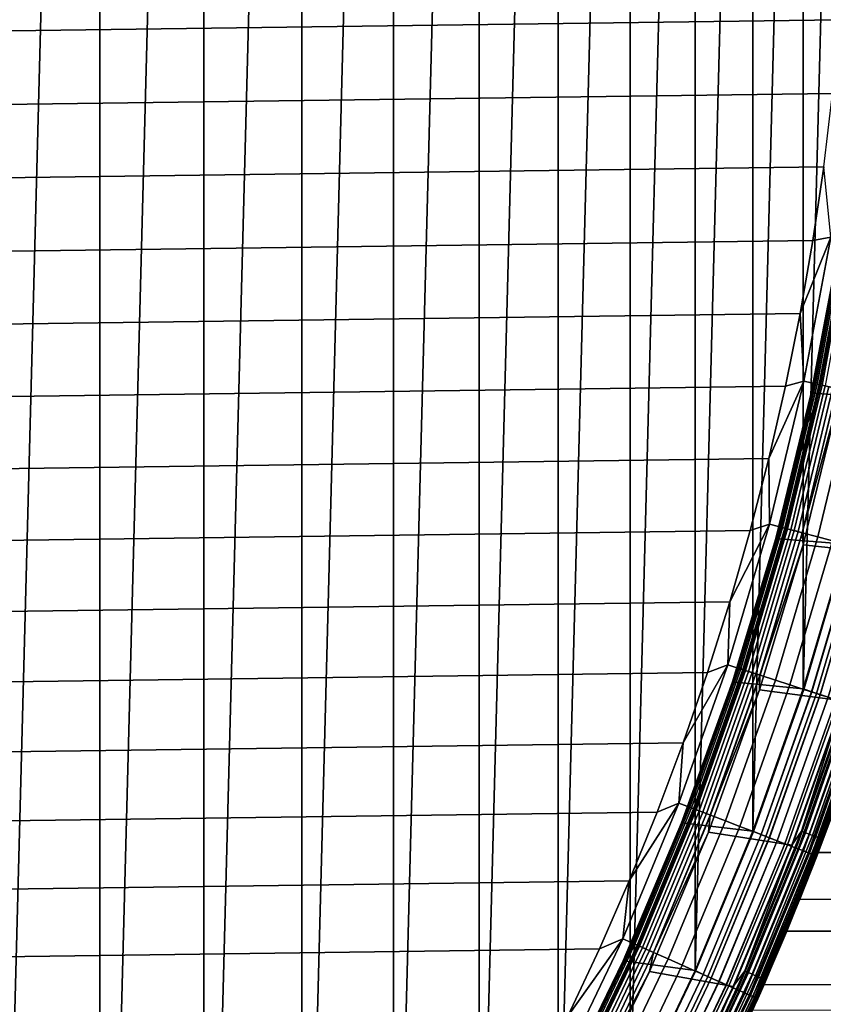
# Model space of a CAD drawing. Header units: metres. Extents: x -22 to 244, y -22 to 22.
# Tile 76 of 154: x 14.27 to 20.12, y -8.79 to -1.61. Entities that reach past the tile are written whole.
import ezdxf

# ---------------------------------------------------------------- set-up
doc = ezdxf.new("R2010")
doc.units = ezdxf.units.M
doc.layers.add('solid_10_151_023_XXX', color=7, linetype='CONTINUOUS')

msp = doc.modelspace()

# ---------------------------------------------------------------- linework, layer by layer
at = {"layer": 'solid_10_151_023_XXX'}
for points in [[(14.052822, -15.605069, 0.8), (14.052798, 15.60509, 0.8), (14.850304, 14.848181, 0.8)], [(14.850325, -14.84816, 0.8), (14.052822, -15.605069, 0.8), (14.850304, 14.848181, 0.8)], [(14.850325, -14.84816, 0.8), (14.850304, 14.848181, 0.8), (15.607105, 14.05056, 0.8)], [(15.60712, -14.050544, 0.8), (14.850325, -14.84816, 0.8), (15.607105, 14.05056, 0.8)], [(15.60712, -14.050544, 0.8), (15.607105, 14.05056, 0.8), (16.321142, 13.214396, 0.8)], [(16.321154, -13.214382, 0.8), (15.60712, -14.050544, 0.8), (16.321142, 13.214396, 0.8)], [(16.321154, -13.214382, 0.8), (16.321142, 13.214396, 0.8), (16.990444, 12.34199, 0.8)], [(16.990454, -12.341978, 0.8), (16.321154, -13.214382, 0.8), (16.990444, 12.34199, 0.8)], [(16.990454, -12.341978, 0.8), (16.990444, 12.34199, 0.8), (17.613159, 11.43576, 0.8)], [(17.613165, -11.43575, 0.8), (16.990454, -12.341978, 0.8), (17.613159, 11.43576, 0.8)], [(17.613165, -11.43575, 0.8), (17.613159, 11.43576, 0.8), (18.187542, 10.498255, 0.8)], [(18.187555, -10.498231, 0.8), (17.613165, -11.43575, 0.8), (18.187542, 10.498255, 0.8)], [(18.187555, -10.498231, 0.8), (18.187542, 10.498255, 0.8), (18.712051, 9.532003, 0.8)], [(18.712076, -9.531957, 0.8), (18.187555, -10.498231, 0.8), (18.712051, 9.532003, 0.8)], [(18.712076, -9.531957, 0.8), (18.712051, 9.532003, 0.8), (19.185303, 8.539562, 0.8)], [(19.185326, -8.539508, 0.8), (18.712076, -9.531957, 0.8), (19.185303, 8.539562, 0.8)], [(19.185326, -8.539508, 0.8), (19.185303, 8.539562, 0.8), (19.606018, 7.523559, 0.8)], [(19.60603, -7.523534, 0.8), (19.185326, -8.539508, 0.8), (19.606018, 7.523559, 0.8)], [(19.60603, -7.523534, 0.8), (19.606018, 7.523559, 0.8), (19.973013, 6.48681, 0.8)], [(19.973003, -6.486839, 0.8), (19.60603, -7.523534, 0.8), (19.973013, 6.48681, 0.8)], [(19.973003, -6.486839, 0.8), (19.973013, 6.48681, 0.8), (20.285152, 5.432551, 0.8)], [(20.285141, -5.432593, 0.8), (19.973003, -6.486839, 0.8), (20.285152, 5.432551, 0.8)], [(-20.185984, -2.148493, 269.950012), (20.235933, -1.611535, 269.950012), (20.271559, -1.074087, 269.950012), (-20.235935, -1.611528, 269.950012)], [(-20.121714, -2.684484, 269.950012), (20.185982, -2.148501, 269.950012), (20.235933, -1.611535, 269.950012), (-20.185984, -2.148493, 269.950012)], [(-20.043135, -3.219131, 269.950012), (20.121714, -2.684492, 269.950012), (20.185982, -2.148501, 269.950012), (-20.121714, -2.684484, 269.950012)], [(-19.950294, -3.751749, 269.950012), (20.043133, -3.219141, 269.950012), (20.121714, -2.684492, 269.950012), (-20.043135, -3.219131, 269.950012)], [(20.172358, -3.194988, 269.943604), (20.121714, -2.684492, 269.950012), (20.043133, -3.219141, 269.950012)], [(-19.843266, -4.281913, 269.950012), (19.950293, -3.751758, 269.950012), (20.043133, -3.219141, 269.950012), (-19.950294, -3.751749, 269.950012)], [(20.172358, -3.194988, 269.943604), (20.043133, -3.219141, 269.950012), (19.950293, -3.751758, 269.950012)], [(20.172358, -3.194988, 269.943604), (19.950293, -3.751758, 269.950012), (19.977501, -4.246349, 269.943604)], [(20.172358, -3.194988, 269.943604), (19.977501, -4.246349, 269.943604), (20.098995, -4.272173, 269.924103), (20.295038, -3.214418, 269.924103)], [(20.052027, -4.26219, 213.449997), (20.24761, -3.206907, 213.449997), (20.250044, -3.207292, 213.418716), (20.054434, -4.262702, 213.418716)], [(20.145071, -3.798164, 213.25), (20.239014, -3.260727, 213.25), (20.24761, -3.206907, 213.449997), (20.052027, -4.26219, 213.449997)], [(20.257288, -3.208439, 213.388168), (20.061609, -4.264227, 213.388168), (20.054434, -4.262702, 213.418716), (20.250044, -3.207292, 213.418716)], [(20.061609, -4.264227, 213.388168), (20.257288, -3.208439, 213.388168), (20.269169, -3.210321, 213.359146), (20.073376, -4.266728, 213.359146)], [(20.073376, -4.266728, 213.359146), (20.269169, -3.210321, 213.359146), (20.285393, -3.21289, 213.332367), (20.089441, -4.270143, 213.332367)], [(20.089441, -4.270143, 213.332367), (20.285393, -3.21289, 213.332367), (20.305555, -3.216084, 213.308487), (20.109411, -4.274387, 213.308487)], [(20.295038, -3.214418, 269.924103), (20.098995, -4.272173, 269.924103), (20.217827, -4.297432, 269.891693), (20.41503, -3.233423, 269.891693)], [(20.109411, -4.274387, 213.308487), (20.305555, -3.216084, 213.308487), (20.329165, -3.219823, 213.288101), (20.132792, -4.279357, 213.288101)], [(20.23304, -3.259881, 212.800003), (20.030876, -4.332069, 212.800003), (20.541622, -4.363684, 212.800003), (20.741863, -3.282526, 212.800003)], [(20.139097, -3.797302, 213.25), (20.03088, -4.332048, 213.25), (20.030876, -4.332069, 212.800003), (20.23304, -3.259881, 212.800003)], [(-19.722105, -4.809213, 269.950012), (19.843264, -4.281922, 269.950012), (19.950293, -3.751758, 269.950012), (-19.843266, -4.281913, 269.950012)], [(19.977501, -4.246349, 269.943604), (19.950293, -3.751758, 269.950012), (19.843264, -4.281922, 269.950012)], [(20.145071, -3.798164, 213.25), (20.036821, -4.333097, 213.25), (20.03088, -4.332048, 213.25), (20.139097, -3.797302, 213.25)], [(20.145071, -3.798164, 213.25), (20.052027, -4.26219, 213.449997), (20.036821, -4.333097, 213.25)], [(-19.586971, -5.332962, 269.950012), (19.722103, -4.809221, 269.950012), (19.843264, -4.281922, 269.950012), (-19.722105, -4.809213, 269.950012)], [(19.977501, -4.246349, 269.943604), (19.843264, -4.281922, 269.950012), (19.722103, -4.809221, 269.950012)], [(19.977501, -4.246349, 269.943604), (19.722103, -4.809221, 269.950012), (19.727884, -5.286071, 269.943604)], [(19.977501, -4.246349, 269.943604), (19.727884, -5.286071, 269.943604), (19.847862, -5.318219, 269.924103), (20.098995, -4.272173, 269.924103)], [(19.801479, -5.30579, 213.449997), (20.052027, -4.26219, 213.449997), (20.054434, -4.262702, 213.418716), (19.803858, -5.306428, 213.418716)], [(19.914293, -4.865272, 213.25), (20.036821, -4.333097, 213.25), (20.052027, -4.26219, 213.449997), (19.801479, -5.30579, 213.449997)], [(20.061609, -4.264227, 213.388168), (19.810944, -5.308326, 213.388168), (19.803858, -5.306428, 213.418716), (20.054434, -4.262702, 213.418716)], [(19.810944, -5.308326, 213.388168), (20.061609, -4.264227, 213.388168), (20.073376, -4.266728, 213.359146), (19.822563, -5.31144, 213.359146)], [(19.822563, -5.31144, 213.359146), (20.073376, -4.266728, 213.359146), (20.089441, -4.270143, 213.332367), (19.838428, -5.315691, 213.332367)], [(19.838428, -5.315691, 213.332367), (20.089441, -4.270143, 213.332367), (20.109411, -4.274387, 213.308487), (19.858149, -5.320975, 213.308487)], [(20.098995, -4.272173, 269.924103), (19.847862, -5.318219, 269.924103), (19.96521, -5.349662, 269.891693), (20.217827, -4.297432, 269.891693)], [(19.858149, -5.320975, 213.308487), (20.109411, -4.274387, 213.308487), (20.132792, -4.279357, 213.288101), (19.881235, -5.327161, 213.288101)], [(19.881235, -5.327161, 213.288101), (20.132792, -4.279357, 213.288101), (20.159006, -4.284929, 213.271713), (19.907124, -5.334097, 213.271713)], [(19.907124, -5.334097, 213.271713), (20.159006, -4.284929, 213.271713), (20.187407, -4.290966, 213.25972), (19.935169, -5.341612, 213.25972)], [(19.935169, -5.341612, 213.25972), (20.187407, -4.290966, 213.25972), (20.217295, -4.297319, 213.252426), (19.964684, -5.349521, 213.252426)], [(19.964684, -5.349521, 213.252426), (20.217295, -4.297319, 213.252426), (20.234489, -4.365248, 213.25)], [(20.217827, -4.297432, 269.891693), (19.96521, -5.349662, 269.891693), (20.078638, -5.380055, 269.846771), (20.332691, -4.321847, 269.846771)], [(20.03088, -4.332048, 213.25), (19.771925, -5.392009, 213.25), (19.77191, -5.392065, 212.800003), (20.030876, -4.332069, 212.800003)], [(20.030876, -4.332069, 212.800003), (19.77191, -5.392065, 212.800003), (20.285143, -5.432586, 212.800003), (20.541622, -4.363684, 212.800003)], [(19.914293, -4.865272, 213.25), (19.777672, -5.393844, 213.25), (19.771925, -5.392009, 213.25), (20.03088, -4.332048, 213.25)], [(20.036821, -4.333097, 213.25), (19.914293, -4.865272, 213.25), (20.03088, -4.332048, 213.25)], [(19.964684, -5.349521, 213.252426), (20.234489, -4.365248, 213.25), (19.973186, -5.437066, 213.25)], [(20.234489, -4.365248, 213.25), (20.836807, -4.417855, 213.25), (20.576748, -5.503391, 213.25), (19.973186, -5.437066, 213.25)], [(20.332691, -4.321847, 269.846771), (20.078638, -5.380055, 269.846771), (20.186903, -5.409064, 269.789795), (20.442327, -4.34515, 269.789795)], [(-19.437962, -5.852835, 269.950012), (19.586969, -5.33297, 269.950012), (19.722103, -4.809221, 269.950012), (-19.586971, -5.332962, 269.950012)], [(19.727884, -5.286071, 269.943604), (19.722103, -4.809221, 269.950012), (19.586969, -5.33297, 269.950012)], [(19.914293, -4.865272, 213.25), (19.801479, -5.30579, 213.449997), (19.777672, -5.393844, 213.25)], [(19.727884, -5.286071, 269.943604), (19.43796, -5.852842, 269.950012), (19.424196, -6.311304, 269.943604)], [(19.727884, -5.286071, 269.943604), (19.424196, -6.311304, 269.943604), (19.542328, -6.349687, 269.924103), (19.847862, -5.318219, 269.924103)], [(19.727884, -5.286071, 269.943604), (19.586969, -5.33297, 269.950012), (19.43796, -5.852842, 269.950012)], [(19.496658, -6.334848, 213.449997), (19.801479, -5.30579, 213.449997), (19.803858, -5.306428, 213.418716), (19.499001, -6.335609, 213.418716)], [(19.627077, -5.918437, 213.25), (19.777672, -5.393844, 213.25), (19.801479, -5.30579, 213.449997), (19.496658, -6.334848, 213.449997)], [(19.810944, -5.308326, 213.388168), (19.505978, -6.337876, 213.388168), (19.499001, -6.335609, 213.418716), (19.803858, -5.306428, 213.418716)], [(19.505978, -6.337876, 213.388168), (19.810944, -5.308326, 213.388168), (19.822563, -5.31144, 213.359146), (19.517418, -6.341593, 213.359146)], [(-19.275202, -6.368402, 269.950012), (19.43796, -5.852842, 269.950012), (19.586969, -5.33297, 269.950012), (-19.437962, -5.852835, 269.950012)], [(19.517418, -6.341593, 213.359146), (19.822563, -5.31144, 213.359146), (19.838428, -5.315691, 213.332367), (19.533039, -6.346669, 213.332367)], [(19.533039, -6.346669, 213.332367), (19.838428, -5.315691, 213.332367), (19.858149, -5.320975, 213.308487), (19.552454, -6.352978, 213.308487)], [(19.847862, -5.318219, 269.924103), (19.542328, -6.349687, 269.924103), (19.657867, -6.387228, 269.891693), (19.96521, -5.349662, 269.891693)], [(19.552454, -6.352978, 213.308487), (19.858149, -5.320975, 213.308487), (19.881235, -5.327161, 213.288101), (19.575188, -6.360364, 213.288101)], [(19.575188, -6.360364, 213.288101), (19.881235, -5.327161, 213.288101), (19.907124, -5.334097, 213.271713), (19.600676, -6.368646, 213.271713)], [(19.600676, -6.368646, 213.271713), (19.907124, -5.334097, 213.271713), (19.935169, -5.341612, 213.25972), (19.62829, -6.377618, 213.25972)], [(19.62829, -6.377618, 213.25972), (19.935169, -5.341612, 213.25972), (19.964684, -5.349521, 213.252426), (19.657351, -6.38706, 213.252426)], [(19.657351, -6.38706, 213.252426), (19.964684, -5.349521, 213.252426), (19.973186, -5.437066, 213.25)], [(19.96521, -5.349662, 269.891693), (19.657867, -6.387228, 269.891693), (19.76955, -6.423516, 269.846771), (20.078638, -5.380055, 269.846771)], [(20.078638, -5.380055, 269.846771), (19.76955, -6.423516, 269.846771), (19.87615, -6.458152, 269.789795), (20.186903, -5.409064, 269.789795)], [(19.771925, -5.392009, 213.25), (19.456919, -6.436699, 213.25), (19.456944, -6.436621, 212.800003), (19.77191, -5.392065, 212.800003)], [(19.627077, -5.918437, 213.25), (19.462685, -6.438479, 213.25), (19.456919, -6.436699, 213.25), (19.771925, -5.392009, 213.25)], [(19.77191, -5.392065, 212.800003), (19.456944, -6.436621, 212.800003), (19.973005, -6.486835, 212.800003), (20.285143, -5.432586, 212.800003)], [(19.777672, -5.393844, 213.25), (19.627077, -5.918437, 213.25), (19.771925, -5.392009, 213.25)], [(19.973186, -5.437066, 213.25), (20.576748, -5.503391, 213.25), (20.260298, -6.573452, 213.25), (19.655302, -6.493, 213.25)], [(19.657351, -6.38706, 213.252426), (19.973186, -5.437066, 213.25), (19.655302, -6.493, 213.25)], [(20.186903, -5.409064, 269.789795), (19.87615, -6.458152, 269.789795), (19.976494, -6.490757, 269.721405), (20.288816, -5.436372, 269.721405)], [(20.033638, -6.509324, 0.804193), (19.973003, -6.486839, 0.8), (20.285141, -5.432593, 0.8), (20.346855, -5.451923, 0.804193)], [(20.034256, -6.509524, 212.795715), (20.347481, -5.452091, 212.795715), (20.285143, -5.432586, 212.800003), (19.973005, -6.486835, 212.800003)], [(20.288816, -5.436372, 269.721405), (19.976494, -6.490757, 269.721405), (20.069483, -6.52097, 269.642365), (20.383259, -5.461678, 269.642365)], [(20.408894, -5.468546, 0.816885), (20.094721, -6.529171, 0.816885), (20.033638, -6.509324, 0.804193), (20.346855, -5.451923, 0.804193)], [(20.347481, -5.452091, 212.795715), (20.034256, -6.509524, 212.795715), (20.095324, -6.529366, 212.782944), (20.409504, -5.46871, 212.782944)], [(20.383259, -5.461678, 269.642365), (20.069483, -6.52097, 269.642365), (20.154095, -6.548462, 269.553528), (20.469194, -5.484704, 269.553528)], [(20.468798, -5.484598, 0.83786), (20.153704, -6.548335, 0.83786), (20.094721, -6.529171, 0.816885), (20.408894, -5.468546, 0.816885)], [(20.409504, -5.46871, 212.782944), (20.095324, -6.529366, 212.782944), (20.154278, -6.548522, 212.761887), (20.469381, -5.484754, 212.761887)], [(-19.098837, -6.879273, 269.950012), (19.2752, -6.368409, 269.950012), (19.43796, -5.852842, 269.950012), (-19.275202, -6.368402, 269.950012)], [(19.424196, -6.311304, 269.943604), (19.43796, -5.852842, 269.950012), (19.2752, -6.368409, 269.950012)], [(19.627077, -5.918437, 213.25), (19.496658, -6.334848, 213.449997), (19.462685, -6.438479, 213.25)], [(19.424196, -6.311304, 269.943604), (19.098835, -6.879279, 269.950012), (19.067268, -7.319239, 269.943604)], [(19.424196, -6.311304, 269.943604), (19.067268, -7.319239, 269.943604), (19.183228, -7.363751, 269.924103), (19.542328, -6.349687, 269.924103)], [(19.424196, -6.311304, 269.943604), (19.2752, -6.368409, 269.950012), (19.098835, -6.879279, 269.950012)], [(-18.908947, -7.385237, 269.950012), (19.098835, -6.879279, 269.950012), (19.2752, -6.368409, 269.950012), (-19.098837, -6.879273, 269.950012)], [(19.138399, -7.346543, 213.449997), (19.496658, -6.334848, 213.449997), (19.499001, -6.335609, 213.418716), (19.140697, -7.347425, 213.418716)], [(19.284456, -6.95411, 213.25), (19.462685, -6.438479, 213.25), (19.496658, -6.334848, 213.449997), (19.138399, -7.346543, 213.449997)], [(19.505978, -6.337876, 213.388168), (19.147547, -7.350054, 213.388168), (19.140697, -7.347425, 213.418716), (19.499001, -6.335609, 213.418716)], [(19.147547, -7.350054, 213.388168), (19.505978, -6.337876, 213.388168), (19.517418, -6.341593, 213.359146), (19.158775, -7.354365, 213.359146)], [(19.158775, -7.354365, 213.359146), (19.517418, -6.341593, 213.359146), (19.533039, -6.346669, 213.332367), (19.17411, -7.360251, 213.332367)], [(19.17411, -7.360251, 213.332367), (19.533039, -6.346669, 213.332367), (19.552454, -6.352978, 213.308487), (19.193171, -7.367568, 213.308487)], [(19.542328, -6.349687, 269.924103), (19.183228, -7.363751, 269.924103), (19.296646, -7.407288, 269.891693), (19.657867, -6.387228, 269.891693)], [(19.193171, -7.367568, 213.308487), (19.552454, -6.352978, 213.308487), (19.575188, -6.360364, 213.288101), (19.215485, -7.376133, 213.288101)], [(19.215485, -7.376133, 213.288101), (19.575188, -6.360364, 213.288101), (19.600676, -6.368646, 213.271713), (19.240505, -7.385737, 213.271713)], [(19.240505, -7.385737, 213.271713), (19.600676, -6.368646, 213.271713), (19.62829, -6.377618, 213.25972), (19.267612, -7.396143, 213.25972)], [(19.267612, -7.396143, 213.25972), (19.62829, -6.377618, 213.25972), (19.657351, -6.38706, 213.252426), (19.296137, -7.407094, 213.252426)], [(19.456944, -6.436621, 212.800003), (19.086773, -7.463101, 212.800003), (19.606026, -7.523541, 212.800003), (19.973005, -6.486835, 212.800003)], [(19.278687, -6.952337, 213.25), (19.086777, -7.463092, 213.25), (19.086773, -7.463101, 212.800003), (19.456944, -6.436621, 212.800003)], [(19.456919, -6.436699, 213.25), (19.278687, -6.952337, 213.25), (19.456944, -6.436621, 212.800003)], [(19.462685, -6.438479, 213.25), (19.284456, -6.95411, 213.25), (19.278687, -6.952337, 213.25), (19.456919, -6.436699, 213.25)], [(19.296137, -7.407094, 213.252426), (19.657351, -6.38706, 213.252426), (19.655302, -6.493, 213.25)], [(19.657867, -6.387228, 269.891693), (19.296646, -7.407288, 269.891693), (19.406277, -7.449371, 269.846771), (19.76955, -6.423516, 269.846771)], [(19.76955, -6.423516, 269.846771), (19.406277, -7.449371, 269.846771), (19.510916, -7.489539, 269.789795), (19.87615, -6.458152, 269.789795)], [(19.655302, -6.493, 213.25), (20.260298, -6.573452, 213.25), (19.888474, -7.62487, 213.25), (19.281862, -7.529924, 213.25)], [(19.296137, -7.407094, 213.252426), (19.655302, -6.493, 213.25), (19.281862, -7.529924, 213.25)], [(19.87615, -6.458152, 269.789795), (19.510916, -7.489539, 269.789795), (19.609417, -7.52735, 269.721405), (19.976494, -6.490757, 269.721405)], [(19.666117, -7.549115, 212.795715), (20.034256, -6.509524, 212.795715), (19.973005, -6.486835, 212.800003), (19.606026, -7.523541, 212.800003)], [(19.665512, -7.548882, 0.804193), (19.60603, -7.523534, 0.8), (19.973003, -6.486839, 0.8), (20.033638, -6.509324, 0.804193)], [(19.976494, -6.490757, 269.721405), (19.609417, -7.52735, 269.721405), (19.700697, -7.562389, 269.642365), (20.069483, -6.52097, 269.642365)], [(20.094721, -6.529171, 0.816885), (19.725471, -7.571899, 0.816885), (19.665512, -7.548882, 0.804193), (20.033638, -6.509324, 0.804193)], [(20.034256, -6.509524, 212.795715), (19.666117, -7.549115, 212.795715), (19.726063, -7.572126, 212.782944), (20.095324, -6.529366, 212.782944)], [(20.069483, -6.52097, 269.642365), (19.700697, -7.562389, 269.642365), (19.783754, -7.594272, 269.553528), (20.154095, -6.548462, 269.553528)], [(20.320938, -6.487161, 213.252457), (19.960045, -7.524656, 213.252457), (20.260298, -6.573452, 213.25)], [(20.350039, -6.49645, 213.259796), (19.988626, -7.535431, 213.259796), (19.960045, -7.524656, 213.252457), (20.320938, -6.487161, 213.252457)], [(20.377684, -6.505276, 213.27182), (20.015781, -7.545669, 213.27182), (19.988626, -7.535431, 213.259796), (20.350039, -6.49645, 213.259796)], [(20.403194, -6.51342, 213.288254), (20.04084, -7.555115, 213.288254), (20.015781, -7.545669, 213.27182), (20.377684, -6.505276, 213.27182)], [(20.425941, -6.520681, 213.30867), (20.063181, -7.563538, 213.30867), (20.04084, -7.555115, 213.288254), (20.403194, -6.51342, 213.288254)], [(20.445362, -6.526881, 213.332565), (20.082256, -7.570728, 213.332565), (20.063181, -7.563538, 213.30867), (20.425941, -6.520681, 213.30867)], [(20.460976, -6.531866, 213.359375), (20.097593, -7.57651, 213.359375), (20.082256, -7.570728, 213.332565), (20.445362, -6.526881, 213.332565)], [(20.153704, -6.548335, 0.83786), (19.783371, -7.594124, 0.83786), (19.725471, -7.571899, 0.816885), (20.094721, -6.529171, 0.816885)], [(20.095324, -6.529366, 212.782944), (19.726063, -7.572126, 212.782944), (19.783936, -7.594341, 212.761887), (20.154278, -6.548522, 212.761887)], [(20.209574, -6.566488, 0.866758), (19.838213, -7.615177, 0.866758), (19.783371, -7.594124, 0.83786), (20.153704, -6.548335, 0.83786)], [(20.154095, -6.548462, 269.553528), (19.783754, -7.594272, 269.553528), (19.857677, -7.622648, 269.455841), (20.229401, -6.572931, 269.455841)], [(20.154278, -6.548522, 212.761887), (19.783936, -7.594341, 212.761887), (19.838743, -7.61538, 212.73291), (20.210114, -6.566664, 212.73291)], [(20.261374, -6.583319, 0.903084), (19.889061, -7.634696, 0.903084), (19.838213, -7.615177, 0.866758), (20.209574, -6.566488, 0.866758)], [(20.210114, -6.566664, 212.73291), (19.838743, -7.61538, 212.73291), (19.889547, -7.634881, 212.696518), (20.261868, -6.58348, 212.696518)], [(20.229401, -6.572931, 269.455841), (19.857677, -7.622648, 269.455841), (19.921654, -7.647206, 269.350433), (20.294575, -6.594107, 269.350433)], [(19.960045, -7.524656, 213.252457), (19.888474, -7.62487, 213.25), (20.260298, -6.573452, 213.25)], [(20.308216, -6.598539, 0.946215), (19.935043, -7.652346, 0.946215), (19.889061, -7.634696, 0.903084), (20.261374, -6.583319, 0.903084)], [(20.261868, -6.58348, 212.696518), (19.889547, -7.634881, 212.696518), (19.935476, -7.652512, 212.65332), (20.308657, -6.598682, 212.65332)], [(20.294575, -6.594107, 269.350433), (19.921654, -7.647206, 269.350433), (19.974981, -7.667677, 269.238434), (20.348902, -6.611759, 269.238434)], [(20.349297, -6.611887, 0.995412), (19.97537, -7.667826, 0.995412), (19.935043, -7.652346, 0.946215), (20.308216, -6.598539, 0.946215)], [(20.308657, -6.598682, 212.65332), (19.935476, -7.652512, 212.65332), (19.975742, -7.667969, 212.604065), (20.349676, -6.61201, 212.604065)], [(20.07198, -7.704911, 212.300003), (20.290899, -7.108402, 153.114075), (20.480787, -6.541203, 153.467926), (20.447716, -6.643866, 212.300003)], [(20.472401, -6.535512, 213.388412), (20.108816, -7.580741, 213.388412), (20.097593, -7.57651, 213.359375), (20.460976, -6.531866, 213.359375)], [(20.479353, -6.537732, 213.418961), (20.115644, -7.583315, 213.418961), (20.108816, -7.580741, 213.388412), (20.472401, -6.535512, 213.388412)], [(20.479353, -6.537732, 213.418961), (20.447716, -6.643865, 213.449997), (20.115644, -7.583315, 213.418961)], [(20.348902, -6.611759, 269.238434), (19.974981, -7.667677, 269.238434), (20.017075, -7.683836, 269.121063), (20.391783, -6.625692, 269.121063)], [(20.383913, -6.623135, 1.04983), (20.00935, -7.68087, 1.04983), (19.97537, -7.667826, 0.995412), (20.349297, -6.611887, 0.995412)], [(20.349676, -6.61201, 212.604065), (19.975742, -7.667969, 212.604065), (20.009655, -7.680987, 212.549606), (20.384224, -6.623236, 212.549606)], [(20.41147, -6.632089, 1.108537), (20.0364, -7.691253, 1.108537), (20.00935, -7.68087, 1.04983), (20.383913, -6.623135, 1.04983)], [(20.384224, -6.623236, 212.549606), (20.009655, -7.680987, 212.549606), (20.036634, -7.691343, 212.49086), (20.411709, -6.632166, 212.49086)], [(20.391783, -6.625692, 269.121063), (20.017075, -7.683836, 269.121063), (20.047474, -7.695504, 268.999603), (20.42275, -6.635754, 268.999603)], [(20.431496, -6.638596, 1.170527), (20.056057, -7.698799, 1.170527), (20.0364, -7.691253, 1.108537), (20.41147, -6.632089, 1.108537)], [(20.411709, -6.632166, 212.49086), (20.036634, -7.691343, 212.49086), (20.056215, -7.69886, 212.428833), (20.431656, -6.638648, 212.428833)], [(20.42275, -6.635754, 268.999603), (20.047474, -7.695504, 268.999603), (20.065842, -7.702555, 268.875427), (20.441463, -6.641834, 268.875427)], [(20.443647, -6.642543, 1.234737), (20.067986, -7.703378, 1.234737), (20.056057, -7.698799, 1.170527), (20.431496, -6.638596, 1.170527)], [(20.431656, -6.638648, 212.428833), (20.056215, -7.69886, 212.428833), (20.068066, -7.703408, 212.364609), (20.443727, -6.64257, 212.364609)], [(20.441463, -6.641834, 268.875427), (20.065842, -7.702555, 268.875427), (20.071978, -7.704916, 268.75), (20.447714, -6.643869, 268.75)], [(20.067986, -7.703378, 1.234737), (20.443647, -6.642543, 1.234737), (20.447716, -6.643866, 1.3), (20.07198, -7.704911, 1.3)], [(20.443727, -6.64257, 212.364609), (20.068066, -7.703408, 212.364609), (20.07198, -7.704911, 212.300003), (20.447716, -6.643866, 212.300003)], [(20.07198, -7.70491, 213.449997), (20.447716, -6.643865, 213.449997), (20.447714, -6.643869, 268.75), (20.071978, -7.704916, 268.75)], [(20.115644, -7.583315, 213.418961), (20.447716, -6.643865, 213.449997), (20.07198, -7.70491, 213.449997)], [(20.07198, -7.704911, 1.3), (20.447716, -6.643866, 1.3), (20.41494, -6.743901, 122.464607), (20.191011, -7.38736, 122.720238)], [(-18.705654, -7.885968, 269.950012), (18.908945, -7.385243, 269.950012), (19.098835, -6.879279, 269.950012), (-18.908947, -7.385237, 269.950012)], [(19.067268, -7.319239, 269.943604), (19.098835, -6.879279, 269.950012), (18.908945, -7.385243, 269.950012)], [(19.284456, -6.95411, 213.25), (19.092466, -7.465103, 213.25), (19.086777, -7.463092, 213.25), (19.278687, -6.952337, 213.25)], [(19.284456, -6.95411, 213.25), (19.138399, -7.346543, 213.449997), (19.092466, -7.465103, 213.25)], [(103.838959, -7.739486, 183.171234), (103.698074, -6.942125, 183.558319), (20.290899, -7.108402, 153.114075), (20.08193, -7.678938, 152.721558)], [(20.07198, -7.704911, 212.300003), (20.08193, -7.678938, 152.721558), (20.290899, -7.108402, 153.114075)], [(-18.489103, -8.381111, 269.950012), (18.705652, -7.885974, 269.950012), (18.908945, -7.385243, 269.950012), (-18.705654, -7.885968, 269.950012)], [(19.067268, -7.319239, 269.943604), (18.705652, -7.885974, 269.950012), (18.658079, -8.307112, 269.943604)], [(19.067268, -7.319239, 269.943604), (18.658079, -8.307112, 269.943604), (18.771549, -8.357633, 269.924103), (19.183228, -7.363751, 269.924103)], [(19.067268, -7.319239, 269.943604), (18.908945, -7.385243, 269.950012), (18.705652, -7.885974, 269.950012)], [(18.727682, -8.338101, 213.449997), (19.138399, -7.346543, 213.449997), (19.140697, -7.347425, 213.418716), (18.729931, -8.339103, 213.418716)], [(18.886854, -7.970983, 213.25), (19.092466, -7.465103, 213.25), (19.138399, -7.346543, 213.449997), (18.727682, -8.338101, 213.449997)], [(19.147547, -7.350054, 213.388168), (18.736633, -8.342087, 213.388168), (18.729931, -8.339103, 213.418716), (19.140697, -7.347425, 213.418716)], [(18.736633, -8.342087, 213.388168), (19.147547, -7.350054, 213.388168), (19.158775, -7.354365, 213.359146), (18.747622, -8.346979, 213.359146)], [(18.747622, -8.346979, 213.359146), (19.158775, -7.354365, 213.359146), (19.17411, -7.360251, 213.332367), (18.762627, -8.35366, 213.332367)], [(18.762627, -8.35366, 213.332367), (19.17411, -7.360251, 213.332367), (19.193171, -7.367568, 213.308487), (18.781277, -8.361963, 213.308487)], [(19.183228, -7.363751, 269.924103), (18.771549, -8.357633, 269.924103), (18.882532, -8.407045, 269.891693), (19.296646, -7.407288, 269.891693)], [(18.781277, -8.361963, 213.308487), (19.193171, -7.367568, 213.308487), (19.215485, -7.376133, 213.288101), (18.803114, -8.371685, 213.288101)], [(18.803114, -8.371685, 213.288101), (19.215485, -7.376133, 213.288101), (19.240505, -7.385737, 213.271713), (18.827597, -8.382586, 213.271713)], [(18.827597, -8.382586, 213.271713), (19.240505, -7.385737, 213.271713), (19.267612, -7.396143, 213.25972), (18.854122, -8.394396, 213.25972)], [(20.07198, -7.704911, 1.3), (20.191011, -7.38736, 122.720238), (19.948107, -8.020164, 123.0019)], [(113.262016, -8.512495, 157.281586), (19.948107, -8.020164, 123.0019), (20.191011, -7.38736, 122.720238), (113.417976, -7.739486, 156.853104)], [(18.854122, -8.394396, 213.25972), (19.267612, -7.396143, 213.25972), (19.296137, -7.407094, 213.252426), (18.882036, -8.406824, 213.252426)], [(18.882036, -8.406824, 213.252426), (19.296137, -7.407094, 213.252426), (19.281862, -7.529924, 213.25)], [(19.296646, -7.407288, 269.891693), (18.882532, -8.407045, 269.891693), (18.989811, -8.454808, 269.846771), (19.406277, -7.449371, 269.846771)], [(19.406277, -7.449371, 269.846771), (18.989811, -8.454808, 269.846771), (19.092205, -8.500398, 269.789795), (19.510916, -7.489539, 269.789795)], [(19.086777, -7.463092, 213.25), (18.662529, -8.46834, 213.25), (18.6625, -8.468398, 212.800003), (19.086773, -7.463101, 212.800003)], [(19.086773, -7.463101, 212.800003), (18.6625, -8.468398, 212.800003), (19.18532, -8.539521, 212.800003), (19.606026, -7.523541, 212.800003)], [(18.886854, -7.970983, 213.25), (18.667912, -8.47107, 213.25), (18.662529, -8.46834, 213.25), (19.086777, -7.463092, 213.25)], [(19.281862, -7.529924, 213.25), (19.888474, -7.62487, 213.25), (19.462183, -8.655252, 213.25), (18.853775, -8.545474, 213.25)], [(18.882036, -8.406824, 213.252426), (19.281862, -7.529924, 213.25), (18.853775, -8.545474, 213.25)], [(19.092466, -7.465103, 213.25), (18.886854, -7.970983, 213.25), (19.086777, -7.463092, 213.25)], [(19.510916, -7.489539, 269.789795), (19.092205, -8.500398, 269.789795), (19.188591, -8.543311, 269.721405), (19.609417, -7.52735, 269.721405)], [(19.244076, -8.568014, 212.795715), (19.666117, -7.549115, 212.795715), (19.606026, -7.523541, 212.800003), (19.18532, -8.539521, 212.800003)], [(19.243483, -8.56775, 0.804193), (19.185326, -8.539508, 0.8), (19.60603, -7.523534, 0.8), (19.665512, -7.548882, 0.804193)], [(19.609417, -7.52735, 269.721405), (19.188591, -8.543311, 269.721405), (19.277912, -8.583079, 269.642365), (19.700697, -7.562389, 269.642365)], [(19.960045, -7.524656, 213.252457), (19.546219, -8.542197, 213.252457), (19.888474, -7.62487, 213.25)], [(19.988626, -7.535431, 213.259796), (19.574209, -8.55443, 213.259796), (19.546219, -8.542197, 213.252457), (19.960045, -7.524656, 213.252457)], [(19.725471, -7.571899, 0.816885), (19.302156, -8.593874, 0.816885), (19.243483, -8.56775, 0.804193), (19.665512, -7.548882, 0.804193)], [(19.666117, -7.549115, 212.795715), (19.244076, -8.568014, 212.795715), (19.302734, -8.594131, 212.782944), (19.726063, -7.572126, 212.782944)], [(19.700697, -7.562389, 269.642365), (19.277912, -8.583079, 269.642365), (19.359188, -8.619266, 269.553528), (19.783754, -7.594272, 269.553528)], [(19.783371, -7.594124, 0.83786), (19.358812, -8.619099, 0.83786), (19.302156, -8.593874, 0.816885), (19.725471, -7.571899, 0.816885)], [(19.726063, -7.572126, 212.782944), (19.302734, -8.594131, 212.782944), (19.359364, -8.619345, 212.761887), (19.783936, -7.594341, 212.761887)], [(19.838213, -7.615177, 0.866758), (19.412477, -8.642992, 0.866758), (19.358812, -8.619099, 0.83786), (19.783371, -7.594124, 0.83786)], [(19.783754, -7.594272, 269.553528), (19.359188, -8.619266, 269.553528), (19.431524, -8.651472, 269.455841), (19.857677, -7.622648, 269.455841)], [(19.783936, -7.594341, 212.761887), (19.359364, -8.619345, 212.761887), (19.412996, -8.643223, 212.73291), (19.838743, -7.61538, 212.73291)], [(20.015781, -7.545669, 213.27182), (19.600801, -8.566051, 213.27182), (19.574209, -8.55443, 213.259796), (19.988626, -7.535431, 213.259796)], [(20.04084, -7.555115, 213.288254), (19.62534, -8.576775, 213.288254), (19.600801, -8.566051, 213.27182), (20.015781, -7.545669, 213.27182)], [(20.063181, -7.563538, 213.30867), (19.647219, -8.586336, 213.30867), (19.62534, -8.576775, 213.288254), (20.04084, -7.555115, 213.288254)], [(20.082256, -7.570728, 213.332565), (19.665897, -8.5945, 213.332565), (19.647219, -8.586336, 213.30867), (20.063181, -7.563538, 213.30867)], [(20.097593, -7.57651, 213.359375), (19.680918, -8.601064, 213.359375), (19.665897, -8.5945, 213.332565), (20.082256, -7.570728, 213.332565)], [(20.108816, -7.580741, 213.388412), (19.691906, -8.605866, 213.388412), (19.680918, -8.601064, 213.359375), (20.097593, -7.57651, 213.359375)], [(20.115644, -7.583315, 213.418961), (19.698593, -8.608788, 213.418961), (19.691906, -8.605866, 213.388412), (20.108816, -7.580741, 213.388412)], [(20.115644, -7.583315, 213.418961), (20.07198, -7.70491, 213.449997), (19.698593, -8.608788, 213.418961)], [(19.889061, -7.634696, 0.903084), (19.462236, -8.665146, 0.903084), (19.412477, -8.642992, 0.866758), (19.838213, -7.615177, 0.866758)], [(19.838743, -7.61538, 212.73291), (19.412996, -8.643223, 212.73291), (19.462709, -8.665357, 212.696518), (19.889547, -7.634881, 212.696518)], [(19.857677, -7.622648, 269.455841), (19.431524, -8.651472, 269.455841), (19.494127, -8.679345, 269.350433), (19.921654, -7.647206, 269.350433)], [(19.546219, -8.542197, 213.252457), (19.462183, -8.655252, 213.25), (19.888474, -7.62487, 213.25)], [(19.935043, -7.652346, 0.946215), (19.507231, -8.685179, 0.946215), (19.462236, -8.665146, 0.903084), (19.889061, -7.634696, 0.903084)], [(19.889547, -7.634881, 212.696518), (19.462709, -8.665357, 212.696518), (19.507652, -8.685367, 212.65332), (19.935476, -7.652512, 212.65332)], [(19.921654, -7.647206, 269.350433), (19.494127, -8.679345, 269.350433), (19.54631, -8.702579, 269.238434), (19.974981, -7.667677, 269.238434)], [(19.97537, -7.667826, 0.995412), (19.546692, -8.702747, 0.995412), (19.507231, -8.685179, 0.946215), (19.935043, -7.652346, 0.946215)], [(19.935476, -7.652512, 212.65332), (19.507652, -8.685367, 212.65332), (19.547054, -8.702909, 212.604065), (19.975742, -7.667969, 212.604065)], [(19.974981, -7.667677, 269.238434), (19.54631, -8.702579, 269.238434), (19.587502, -8.720918, 269.121063), (20.017075, -7.683836, 269.121063)], [(20.00935, -7.68087, 1.04983), (19.579941, -8.717551, 1.04983), (19.546692, -8.702747, 0.995412), (19.97537, -7.667826, 0.995412)], [(19.975742, -7.667969, 212.604065), (19.547054, -8.702909, 212.604065), (19.58024, -8.717685, 212.549606), (20.009655, -7.680987, 212.549606)], [(20.0364, -7.691253, 1.108537), (19.606411, -8.729337, 1.108537), (19.579941, -8.717551, 1.04983), (20.00935, -7.68087, 1.04983)], [(20.009655, -7.680987, 212.549606), (19.58024, -8.717685, 212.549606), (19.60664, -8.729439, 212.49086), (20.036634, -7.691343, 212.49086)], [(20.017075, -7.683836, 269.121063), (19.587502, -8.720918, 269.121063), (19.617249, -8.734161, 268.999603), (20.047474, -7.695504, 268.999603)], [(20.056057, -7.698799, 1.170527), (19.625648, -8.737902, 1.170527), (19.606411, -8.729337, 1.108537), (20.0364, -7.691253, 1.108537)], [(20.036634, -7.691343, 212.49086), (19.60664, -8.729439, 212.49086), (19.625803, -8.73797, 212.428833), (20.056215, -7.69886, 212.428833)], [(20.047474, -7.695504, 268.999603), (19.617249, -8.734161, 268.999603), (19.635221, -8.742164, 268.875427), (20.065842, -7.702555, 268.875427)], [(20.067986, -7.703378, 1.234737), (19.63732, -8.743098, 1.234737), (19.625648, -8.737902, 1.170527), (20.056057, -7.698799, 1.170527)], [(20.056215, -7.69886, 212.428833), (19.625803, -8.73797, 212.428833), (19.637398, -8.743133, 212.364609), (20.068066, -7.703408, 212.364609)], [(20.065842, -7.702555, 268.875427), (19.635221, -8.742164, 268.875427), (19.641226, -8.744843, 268.75), (20.071978, -7.704916, 268.75)], [(19.63732, -8.743098, 1.234737), (20.067986, -7.703378, 1.234737), (20.07198, -7.704911, 1.3), (19.641228, -8.744838, 1.3)], [(20.068066, -7.703408, 212.364609), (19.637398, -8.743133, 212.364609), (19.641228, -8.744838, 212.300003), (20.07198, -7.704911, 212.300003)], [(19.641228, -8.744838, 213.449997), (20.07198, -7.70491, 213.449997), (20.071978, -7.704916, 268.75), (19.641226, -8.744843, 268.75)], [(19.641228, -8.744838, 212.300003), (19.853458, -8.25168, 152.288437), (20.08193, -7.678938, 152.721558), (20.07198, -7.704911, 212.300003)], [(19.698593, -8.608788, 213.418961), (20.07198, -7.70491, 213.449997), (19.641228, -8.744838, 213.449997)], [(19.641228, -8.744838, 1.3), (20.07198, -7.704911, 1.3), (19.948107, -8.020164, 123.0019), (19.687416, -8.640351, 123.309624)], [(103.994919, -8.512495, 182.742752), (103.838959, -7.739486, 183.171234), (20.08193, -7.678938, 152.721558), (19.853458, -8.25168, 152.288437)], [(-18.259384, -8.870449, 269.950012), (18.4891, -8.381118, 269.950012), (18.705652, -7.885974, 269.950012), (-18.489103, -8.381111, 269.950012)], [(18.658079, -8.307112, 269.943604), (18.705652, -7.885974, 269.950012), (18.4891, -8.381118, 269.950012)], [(18.886854, -7.970983, 213.25), (18.727682, -8.338101, 213.449997), (18.667912, -8.47107, 213.25)], [(113.091484, -9.258721, 157.750137), (19.687416, -8.640351, 123.309624), (19.948107, -8.020164, 123.0019), (113.262016, -8.512495, 157.281586)], [(18.658079, -8.307112, 269.943604), (18.259382, -8.870456, 269.950012), (18.197748, -9.272216, 269.943604)], [(18.658079, -8.307112, 269.943604), (18.197748, -9.272216, 269.943604), (18.308418, -9.328606, 269.924103), (18.771549, -8.357633, 269.924103)], [(18.658079, -8.307112, 269.943604), (18.4891, -8.381118, 269.950012), (18.259382, -8.870456, 269.950012)], [(19.156641, -9.760796, 212.300003), (19.605061, -8.825623, 151.812485), (19.853458, -8.25168, 152.288437), (19.641228, -8.744838, 212.300003)], [(104.165451, -9.258721, 182.2742), (103.994919, -8.512495, 182.742752), (19.853458, -8.25168, 152.288437), (19.605061, -8.825623, 151.812485)], [(-18.016691, -9.353543, 269.950012), (18.259382, -8.870456, 269.950012), (18.4891, -8.381118, 269.950012), (-18.259384, -8.870449, 269.950012)], [(18.265635, -9.306806, 213.449997), (18.727682, -8.338101, 213.449997), (18.729931, -8.339103, 213.418716), (18.267828, -9.307923, 213.418716)], [(18.435781, -8.965041, 213.25), (18.667912, -8.47107, 213.25), (18.727682, -8.338101, 213.449997), (18.265635, -9.306806, 213.449997)], [(18.736633, -8.342087, 213.388168), (18.274364, -9.311254, 213.388168), (18.267828, -9.307923, 213.418716), (18.729931, -8.339103, 213.418716)], [(18.274364, -9.311254, 213.388168), (18.736633, -8.342087, 213.388168), (18.747622, -8.346979, 213.359146), (18.285082, -9.316714, 213.359146)], [(18.285082, -9.316714, 213.359146), (18.747622, -8.346979, 213.359146), (18.762627, -8.35366, 213.332367), (18.299717, -9.324171, 213.332367)], [(18.299717, -9.324171, 213.332367), (18.762627, -8.35366, 213.332367), (18.781277, -8.361963, 213.308487), (18.317907, -9.33344, 213.308487)], [(18.771549, -8.357633, 269.924103), (18.308418, -9.328606, 269.924103), (18.416664, -9.383759, 269.891693), (18.882532, -8.407045, 269.891693)], [(18.317907, -9.33344, 213.308487), (18.781277, -8.361963, 213.308487), (18.803114, -8.371685, 213.288101), (18.339205, -9.344292, 213.288101)], [(18.339205, -9.344292, 213.288101), (18.803114, -8.371685, 213.288101), (18.827597, -8.382586, 213.271713), (18.363083, -9.356458, 213.271713)], [(18.363083, -9.356458, 213.271713), (18.827597, -8.382586, 213.271713), (18.854122, -8.394396, 213.25972), (18.388954, -9.36964, 213.25972)], [(18.388954, -9.36964, 213.25972), (18.854122, -8.394396, 213.25972), (18.882036, -8.406824, 213.252426), (18.41618, -9.383512, 213.252426)], [(18.41618, -9.383512, 213.252426), (18.882036, -8.406824, 213.252426), (18.853775, -8.545474, 213.25)], [(18.882532, -8.407045, 269.891693), (18.416664, -9.383759, 269.891693), (18.521296, -9.437072, 269.846771), (18.989811, -8.454808, 269.846771)], [(18.989811, -8.454808, 269.846771), (18.521296, -9.437072, 269.846771), (18.621164, -9.487957, 269.789795), (19.092205, -8.500398, 269.789795)], [(18.662529, -8.46834, 213.25), (18.18536, -9.449625, 213.25), (18.185379, -9.449594, 212.800003), (18.6625, -8.468398, 212.800003)], [(18.435781, -8.965041, 213.25), (18.190762, -9.452317, 213.25), (18.18536, -9.449625, 213.25), (18.662529, -8.46834, 213.25)], [(18.6625, -8.468398, 212.800003), (18.185379, -9.449594, 212.800003), (18.712069, -9.531969, 212.800003), (19.18532, -8.539521, 212.800003)], [(18.667912, -8.47107, 213.25), (18.435781, -8.965041, 213.25), (18.662529, -8.46834, 213.25)], [(19.092205, -8.500398, 269.789795), (18.621164, -9.487957, 269.789795), (18.715172, -9.535856, 269.721405), (19.188591, -8.543311, 269.721405)], [(18.853775, -8.545474, 213.25), (19.462183, -8.655252, 213.25), (18.982403, -9.66221, 213.25), (18.372093, -9.537093, 213.25)], [(18.41618, -9.383512, 213.252426), (18.853775, -8.545474, 213.25), (18.372093, -9.537093, 213.25)], [(18.769287, -9.563429, 212.795715), (19.244076, -8.568014, 212.795715), (19.18532, -8.539521, 212.800003), (18.712069, -9.531969, 212.800003)], [(18.768709, -9.563135, 0.804193), (18.712076, -9.531957, 0.8), (19.185326, -8.539508, 0.8), (19.243483, -8.56775, 0.804193)], [(19.188591, -8.543311, 269.721405), (18.715172, -9.535856, 269.721405), (18.80229, -9.580245, 269.642365), (19.277912, -8.583079, 269.642365)], [(19.302156, -8.593874, 0.816885), (18.825935, -9.592293, 0.816885), (18.768709, -9.563135, 0.804193), (19.243483, -8.56775, 0.804193)], [(19.244076, -8.568014, 212.795715), (18.769287, -9.563429, 212.795715), (18.826498, -9.59258, 212.782944), (19.302734, -8.594131, 212.782944)], [(19.277912, -8.583079, 269.642365), (18.80229, -9.580245, 269.642365), (18.881559, -9.620635, 269.553528), (19.359188, -8.619266, 269.553528)], [(19.358812, -8.619099, 0.83786), (18.881193, -9.620448, 0.83786), (18.825935, -9.592293, 0.816885), (19.302156, -8.593874, 0.816885)], [(19.302734, -8.594131, 212.782944), (18.826498, -9.59258, 212.782944), (18.881731, -9.620723, 212.761887), (19.359364, -8.619345, 212.761887)], [(19.546219, -8.542197, 213.252457), (19.080561, -9.537086, 213.252457), (19.462183, -8.655252, 213.25)], [(19.574209, -8.55443, 213.259796), (19.107883, -9.550743, 213.259796), (19.080561, -9.537086, 213.252457), (19.546219, -8.542197, 213.252457)], [(19.600801, -8.566051, 213.27182), (19.133842, -9.563718, 213.27182), (19.107883, -9.550743, 213.259796), (19.574209, -8.55443, 213.259796)], [(19.62534, -8.576775, 213.288254), (19.157797, -9.575691, 213.288254), (19.133842, -9.563718, 213.27182), (19.600801, -8.566051, 213.27182)], [(19.647219, -8.586336, 213.30867), (19.179153, -9.586366, 213.30867), (19.157797, -9.575691, 213.288254), (19.62534, -8.576775, 213.288254)], [(19.665897, -8.5945, 213.332565), (19.197388, -9.59548, 213.332565), (19.179153, -9.586366, 213.30867), (19.647219, -8.586336, 213.30867)], [(19.680918, -8.601064, 213.359375), (19.212049, -9.602809, 213.359375), (19.197388, -9.59548, 213.332565), (19.665897, -8.5945, 213.332565)], [(19.691906, -8.605866, 213.388412), (19.222776, -9.608171, 213.388412), (19.212049, -9.602809, 213.359375), (19.680918, -8.601064, 213.359375)], [(19.698593, -8.608788, 213.418961), (19.229305, -9.611433, 213.418961), (19.222776, -9.608171, 213.388412), (19.691906, -8.605866, 213.388412)], [(19.412477, -8.642992, 0.866758), (18.933535, -9.647118, 0.866758), (18.881193, -9.620448, 0.83786), (19.358812, -8.619099, 0.83786)], [(19.359188, -8.619266, 269.553528), (18.881559, -9.620635, 269.553528), (18.95211, -9.656583, 269.455841), (19.431524, -8.651472, 269.455841)], [(19.359364, -8.619345, 212.761887), (18.881731, -9.620723, 212.761887), (18.93404, -9.647375, 212.73291), (19.412996, -8.643223, 212.73291)], [(19.462236, -8.665146, 0.903084), (18.982065, -9.671845, 0.903084), (18.933535, -9.647118, 0.866758), (19.412477, -8.642992, 0.866758)], [(19.412996, -8.643223, 212.73291), (18.93404, -9.647375, 212.73291), (18.982527, -9.672081, 212.696518), (19.462709, -8.665357, 212.696518)], [(19.431524, -8.651472, 269.455841), (18.95211, -9.656583, 269.455841), (19.01317, -9.687694, 269.350433), (19.494127, -8.679345, 269.350433)], [(19.507231, -8.685179, 0.946215), (19.025949, -9.694205, 0.946215), (18.982065, -9.671845, 0.903084), (19.462236, -8.665146, 0.903084)], [(19.080561, -9.537086, 213.252457), (18.982403, -9.66221, 213.25), (19.462183, -8.655252, 213.25)], [(19.462709, -8.665357, 212.696518), (18.982527, -9.672081, 212.696518), (19.026361, -9.694415, 212.65332), (19.507652, -8.685367, 212.65332)], [(19.494127, -8.679345, 269.350433), (19.01317, -9.687694, 269.350433), (19.064066, -9.713627, 269.238434), (19.54631, -8.702579, 269.238434)], [(19.156641, -9.760796, 1.3), (19.641228, -8.744838, 1.3), (19.687416, -8.640351, 123.309624), (19.410172, -9.246364, 123.643616)], [(19.698593, -8.608788, 213.418961), (19.641228, -8.744838, 213.449997), (19.229305, -9.611433, 213.418961)], [(113.091484, -9.258721, 157.750137), (19.410172, -9.246364, 123.643616), (19.687416, -8.640351, 123.309624)], [(19.546692, -8.702747, 0.995412), (19.064436, -9.713816, 0.995412), (19.025949, -9.694205, 0.946215), (19.507231, -8.685179, 0.946215)], [(19.507652, -8.685367, 212.65332), (19.026361, -9.694415, 212.65332), (19.064791, -9.713997, 212.604065), (19.547054, -8.702909, 212.604065)], [(19.54631, -8.702579, 269.238434), (19.064066, -9.713627, 269.238434), (19.10424, -9.734097, 269.121063), (19.587502, -8.720918, 269.121063)], [(19.579941, -8.717551, 1.04983), (19.096867, -9.73034, 1.04983), (19.064436, -9.713816, 0.995412), (19.546692, -8.702747, 0.995412)], [(19.547054, -8.702909, 212.604065), (19.064791, -9.713997, 212.604065), (19.097158, -9.730488, 212.549606), (19.58024, -8.717685, 212.549606)], [(19.606411, -8.729337, 1.108537), (19.122684, -9.743494, 1.108537), (19.096867, -9.73034, 1.04983), (19.579941, -8.717551, 1.04983)], [(19.58024, -8.717685, 212.549606), (19.097158, -9.730488, 212.549606), (19.122906, -9.743608, 212.49086), (19.60664, -8.729439, 212.49086)], [(19.587502, -8.720918, 269.121063), (19.10424, -9.734097, 269.121063), (19.133253, -9.748878, 268.999603), (19.617249, -8.734161, 268.999603)], [(19.625648, -8.737902, 1.170527), (19.141445, -9.753054, 1.170527), (19.122684, -9.743494, 1.108537), (19.606411, -8.729337, 1.108537)], [(19.60664, -8.729439, 212.49086), (19.122906, -9.743608, 212.49086), (19.141596, -9.75313, 212.428833), (19.625803, -8.73797, 212.428833)], [(19.617249, -8.734161, 268.999603), (19.133253, -9.748878, 268.999603), (19.150784, -9.757812, 268.875427), (19.635221, -8.742164, 268.875427)], [(19.63732, -8.743098, 1.234737), (19.152828, -9.758854, 1.234737), (19.141445, -9.753054, 1.170527), (19.625648, -8.737902, 1.170527)], [(19.625803, -8.73797, 212.428833), (19.141596, -9.75313, 212.428833), (19.152905, -9.758892, 212.364609), (19.637398, -8.743133, 212.364609)], [(19.635221, -8.742164, 268.875427), (19.150784, -9.757812, 268.875427), (19.156637, -9.760801, 268.75), (19.641226, -8.744843, 268.75)], [(19.152828, -9.758854, 1.234737), (19.63732, -8.743098, 1.234737), (19.641228, -8.744838, 1.3), (19.156641, -9.760796, 1.3)], [(19.637398, -8.743133, 212.364609), (19.152905, -9.758892, 212.364609), (19.156641, -9.760796, 212.300003), (19.641228, -8.744838, 212.300003)], [(19.156641, -9.760796, 213.449997), (19.641228, -8.744838, 213.449997), (19.641226, -8.744843, 268.75), (19.156637, -9.760801, 268.75)], [(19.229305, -9.611433, 213.418961), (19.641228, -8.744838, 213.449997), (19.156641, -9.760796, 213.449997)]]:
    msp.add_3dface(points, dxfattribs=at)

doc.saveas('drawing.dxf')
